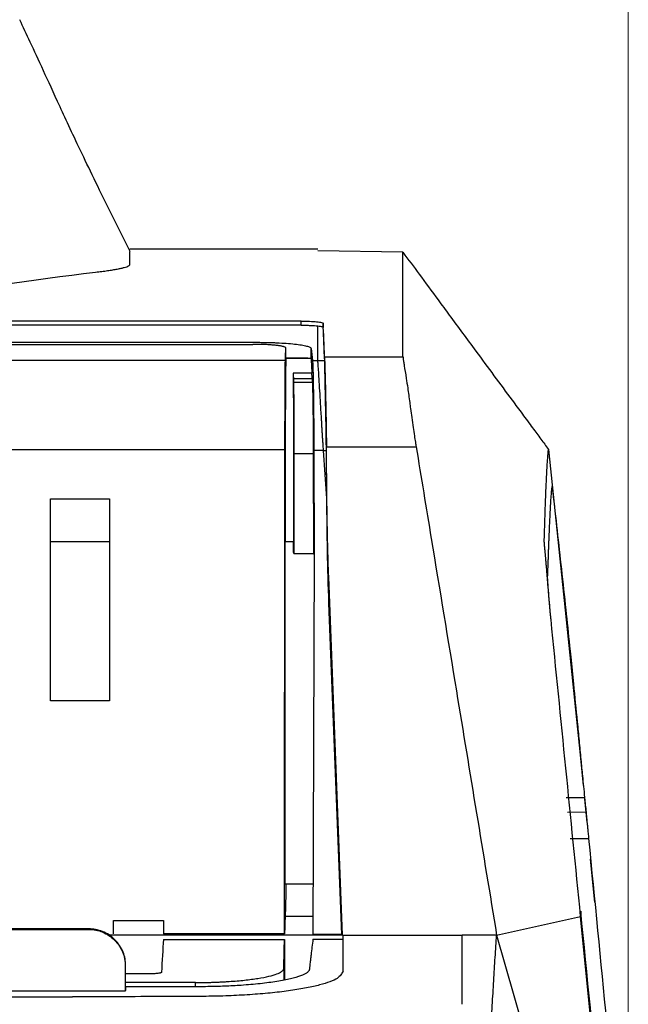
# Model space of a CAD drawing. Header units: millimetres. Extents: x -1111 to 1147, y -743 to 1146.
# Tile 64 of 203: x 303 to 336, y -399 to -345. Entities that reach past the tile are written whole.
import ezdxf

# ---------------------------------------------------------------- set-up
doc = ezdxf.new("R2010")
doc.units = ezdxf.units.MM
doc.styles.add('SLDTEXTSTYLE0', font='TXT', dxfattribs={"width": 0.75})
doc.dimstyles.new('SLDDIMSTYLE0', dxfattribs={"dimtxt": 3.5, "dimasz": 3.302, "dimexe": 0, "dimexo": 0.0625, "dimgap": 0.875, "dimtad": 1, "dimrnd": 1e-09, "dimzin": 12, "dimdsep": 46, "dimtxsty": 'SLDTEXTSTYLE0', "dimsah": 1, "dimcen": 0.09, "dimadec": 0, "dimazin": 3, "dimtfac": 1, "dimtofl": 0, "dimtmove": 0, "dimatfit": 3, "dimfxl": 1, "dimfrac": 2, "dimtolj": 1, "dimtzin": 12, "dimarcsym": 0})

# ---------------------------------------------------------------- blocks, each defined once
blk = doc.blocks.new('_D_2')
at = {"color": 8, "linetype": 'Continuous', "lineweight": 0}
for p, q in [((102.317, -419.04), (102.317, -281.652)), ((335.887, -419.04), (335.887, -281.652)), ((102.317, -282.652), (335.887, -282.652))]:
    blk.add_line(p, q, dxfattribs=at)
at = {"color": 8, "linetype": 'Continuous', "lineweight": 18}
for points in [[(102.317, -282.652), (105.619, -283.16), (105.619, -282.144)], [(335.887, -282.652), (332.585, -282.144), (332.585, -283.16)]]:
    blk.add_solid(points, dxfattribs=at)
at = {"color": 8, "linetype": 'Continuous', "lineweight": 18, "insert": (218.554, -278.141), "char_height": 3.5, "attachment_point": 1, "style": 'SLDTEXTSTYLE0'}
blk.add_mtext('233.57', dxfattribs=at)

msp = doc.modelspace()

# ---------------------------------------------------------------- linework, layer by layer
at = {"color": 7, "linetype": 'Continuous', "lineweight": 25}
for p, q in [((319.004, -357.707), (308.775, -357.707)), ((308.775, -358.531), (308.775, -357.835)), ((323.627, -357.871), (319.004, -357.796)), ((318.085, -361.841), (159.123, -361.841)), ((318.083, -361.621), (159.125, -361.621)), ((318.085, -361.841), (318.083, -361.621)), ((319.284, -361.739), (319.286, -361.959)), ((267.744, -362.774), (315.627, -362.774)), ((296.454, -362.884), (315.455, -362.884)), ((317.255, -363.665), (317.255, -363.086)), ((318.626, -363.68), (318.626, -363.105)), ((267.771, -363.746), (317.23, -363.746)), ((318.705, -363.77), (319, -363.77)), ((319, -363.77), (319.368, -363.77)), ((319.367, -363.572), (323.628, -363.572)), ((319.369, -363.802), (319.367, -363.573)), ((319.376, -364.096), (319.374, -363.821)), ((318.668, -364.456), (317.648, -364.456)), ((318.704, -364.763), (317.669, -364.763)), ((318.717, -364.969), (317.677, -364.969)), ((317.187, -394.992), (317.208, -368.634)), ((317.694, -368.838), (317.686, -374.277)), ((318.764, -368.838), (317.694, -368.838)), ((318.778, -374.277), (318.764, -368.838)), ((318.778, -368.66), (318.792, -374.331)), ((319.304, -368.66), (318.778, -368.66)), ((319.488, -371.285), (319.304, -368.66)), ((319.304, -368.66), (319.462, -368.66)), ((319.464, -368.462), (319.464, -368.469)), ((319.464, -368.462), (324.343, -368.462)), ((319.476, -369.909), (319.464, -368.469)), ((331.546, -368.608), (333.272, -385.232)), ((304.454, -371.29), (307.654, -371.29)), ((304.454, -382.29), (304.454, -371.29)), ((304.454, -371.291), (307.654, -371.291)), ((307.654, -371.29), (307.654, -382.29)), ((317.215, -392.267), (317.215, -373.632)), ((317.671, -373.632), (317.215, -373.632)), ((317.67, -374.179), (317.671, -373.632)), ((317.686, -374.277), (317.67, -374.179)), ((317.686, -374.277), (318.778, -374.277)), ((318.795, -374.331), (318.778, -374.277)), ((318.798, -374.331), (318.732, -395.019)), ((320.336, -395.057), (319.589, -375.554)), ((319.601, -376.984), (319.589, -375.554)), ((320.293, -395.019), (319.601, -376.984)), ((307.654, -382.29), (304.454, -382.29)), ((333.446, -386.917), (333.283, -385.231)), ((332.502, -387.555), (333.508, -387.555)), ((333.518, -387.619), (333.517, -387.611)), ((333.644, -388.929), (333.518, -387.628)), ((333.588, -388.362), (332.585, -388.376)), ((332.724, -389.801), (333.729, -389.799)), ((334.071, -393.266), (333.84, -390.928)), ((317.215, -392.267), (318.741, -392.267)), ((317.263, -392.267), (317.263, -392.736)), ((328.725, -395.057), (333.295, -394.04)), ((335.887, -420.04), (333.295, -394.04)), ((307.884, -394.271), (310.601, -394.271)), ((307.885, -394.992), (307.884, -394.271)), ((310.601, -394.271), (310.6, -394.992)), ((306.54, -394.721), (280.574, -394.721)), ((280.592, -394.747), (306.522, -394.747)), ((306.522, -394.738), (306.54, -394.721)), ((306.522, -394.747), (306.522, -394.738)), ((320.336, -395.057), (307.596, -395.057)), ((317.187, -394.992), (310.6, -394.992)), ((320.293, -395.019), (318.732, -395.019)), ((320.293, -395.019), (320.336, -395.057)), ((320.336, -395.057), (320.374, -395.057)), ((320.374, -397.028), (320.374, -395.057)), ((320.374, -395.057), (326.852, -395.057)), ((328.725, -395.057), (326.852, -395.057)), ((328.725, -395.057), (335.887, -420.04)), ((310.596, -395.288), (317.185, -395.288)), ((317.185, -395.288), (317.185, -397.485)), ((318.728, -395.287), (320.374, -395.287)), ((308.515, -396.739), (308.515, -398.115)), ((308.523, -396.739), (308.515, -396.739)), ((308.54, -396.722), (308.523, -396.739)), ((309.991, -397.162), (308.494, -397.162)), ((312.338, -397.642), (308.54, -397.642)), ((312.537, -397.868), (308.54, -397.868)), ((308.518, -398.115), (278.596, -398.115)), ((157.256, -398.427), (305.652, -398.427))]:
    msp.add_line(p, q, dxfattribs=at)
at = {"color": 250, "linetype": 'Continuous', "lineweight": 25}
for p, q in [((317.255, -363.632), (318.451, -363.632)), ((307.654, -373.632), (304.454, -373.632)), ((318.735, -394.04), (317.217, -394.04)), ((317.138, -396.883), (317.138, -397.496)), ((312.338, -397.868), (312.338, -397.642))]:
    msp.add_line(p, q, dxfattribs=at)
at = {"color": 7, "linetype": 'Continuous', "lineweight": 25, "flags": 128}
for points in [[(317.208, -368.634), (289.536, -368.634), (267.793, -368.634)], [(333.508, -387.555), (333.509, -387.571), (333.511, -387.586)]]:
    msp.add_lwpolyline(points, dxfattribs=at)
at = {"color": 7, "linetype": 'Continuous', "lineweight": 25}
for centre, major_axis, ratio, start_param, end_param in [((326.083, -1177.707), (-7.16, 820), 0.004015, 6.16347, 6.183941), ((319.416, -369.529), (-0.052, 6), 0.004015, 6.162795, 6.16347), ((319.417, -369.529), (-0.052, 6), 0.003583, 5.970297, 6.1628)]:
    msp.add_ellipse(centre, major_axis=major_axis, ratio=ratio, start_param=start_param, end_param=end_param, dxfattribs=at)
for points, knots in [([(308.779, -357.832), (308.439, -357.151), (307.797, -355.866), (306.904, -354.04), (306.132, -352.437), (305.489, -351.073), (304.736, -349.446), (304.009, -347.851), (303.355, -346.422), (302.965, -345.604), (302.777, -345.21)], [0, 0, 0, 0, 0.086681, 0.163341, 0.239867, 0.320224, 0.406433, 0.596892, 0.805795, 1, 1, 1, 1]), ([(323.626, -357.871), (323.919, -358.266), (324.558, -359.129), (325.398, -360.269), (326.427, -361.667), (327.769, -363.49), (329.094, -365.289), (330.124, -366.681), (330.645, -367.386), (331.119, -368.028), (331.407, -368.42), (331.546, -368.608)], [0, 0, 0, 0, 0.1109966, 0.2418801, 0.3183924, 0.5008254, 0.7500326, 0.8203582, 0.8908257, 0.9475417, 1, 1, 1, 1]), ([(306.901, -358.954), (306.96, -358.947), (307.078, -358.933), (307.245, -358.912), (307.405, -358.89), (307.558, -358.869), (307.702, -358.847), (307.839, -358.825), (307.968, -358.803), (308.088, -358.782), (308.199, -358.76), (308.332, -358.731), (308.473, -358.696), (308.606, -358.655), (308.702, -358.613), (308.764, -358.572), (308.772, -358.545), (308.775, -358.531)], [0, 0, 0, 0, 0.048423, 0.097189, 0.146299, 0.195753, 0.245551, 0.295695, 0.346183, 0.397016, 0.448193, 0.499715, 0.597327, 0.696162, 0.796218, 0.897496, 1, 1, 1, 1]), ([(318.083, -361.621), (318.241, -361.621), (318.397, -361.624), (318.687, -361.636), (318.82, -361.644), (319.041, -361.666), (319.13, -361.679), (319.251, -361.708), (319.283, -361.723), (319.284, -361.739)], [0, 0, 0, 0, 0.25, 0.25, 0.5, 0.5, 0.75, 0.75, 1, 1, 1, 1]), ([(318.085, -361.841), (318.172, -361.841), (318.258, -361.842), (318.427, -361.845), (318.511, -361.848), (318.746, -361.859), (318.887, -361.869), (319, -361.883)], [0, 0, 0, 0, 0.25, 0.25, 0.5, 0.5, 1, 1, 1, 1]), ([(319, -361.883), (319.092, -361.893), (319.162, -361.905), (319.26, -361.931), (319.285, -361.945), (319.286, -361.959)], [0, 0, 0, 0, 0.5, 0.5, 1, 1, 1, 1]), ([(317.255, -363.086), (317.254, -363.08), (317.253, -363.069), (317.237, -363.053), (317.211, -363.038), (317.175, -363.023), (317.127, -363.008), (317.07, -362.994), (317.001, -362.98), (316.922, -362.967), (316.832, -362.955), (316.7, -362.939), (316.518, -362.921), (316.277, -362.904), (316.019, -362.892), (315.742, -362.885), (315.552, -362.884), (315.455, -362.884)], [0, 0, 0, 0, 0.051891, 0.102529, 0.152207, 0.201239, 0.249948, 0.298667, 0.347725, 0.397448, 0.448146, 0.500113, 0.603264, 0.702214, 0.799535, 0.897926, 1, 1, 1, 1]), ([(315.627, -362.774), (315.675, -362.774), (315.773, -362.774), (315.919, -362.775), (316.064, -362.777), (316.256, -362.781), (316.493, -362.787), (316.859, -362.801), (317.292, -362.826), (317.75, -362.867), (318.125, -362.918), (318.359, -362.966), (318.493, -363.007), (318.567, -363.039), (318.615, -363.072), (318.622, -363.094), (318.626, -363.105)], [0, 0, 0, 0, 0.031137, 0.062255, 0.09343, 0.124738, 0.186774, 0.248904, 0.373022, 0.497917, 0.623641, 0.749094, 0.811899, 0.874548, 0.937501, 1, 1, 1, 1]), ([(317.208, -368.634), (317.208, -367.964), (317.209, -367.301), (317.212, -366.11), (317.214, -365.582), (317.218, -364.728), (317.221, -364.401), (317.226, -363.942), (317.228, -363.808), (317.23, -363.746)], [0, 0, 0, 0, 0.25, 0.25, 0.5, 0.5, 0.75, 0.75, 1, 1, 1, 1]), ([(317.255, -363.665), (317.252, -363.716), (317.25, -363.822), (317.246, -364.067), (317.244, -364.164), (317.242, -364.384), (317.241, -364.507), (317.237, -364.913), (317.235, -365.233), (317.231, -365.79), (317.23, -365.989), (317.228, -366.405), (317.227, -366.622), (317.225, -367.303), (317.223, -367.794), (317.22, -368.855), (317.219, -369.409), (317.217, -370.271), (317.217, -370.564), (317.216, -371.161), (317.216, -371.466), (317.215, -372.386), (317.215, -373.006), (317.215, -373.632)], [0, 0, 0, 0, 0.125, 0.125, 0.1875, 0.1875, 0.25, 0.25, 0.375, 0.375, 0.4375, 0.4375, 0.5, 0.5, 0.625, 0.625, 0.75, 0.75, 0.8125, 0.8125, 0.875, 0.875, 1, 1, 1, 1]), ([(318.451, -363.632), (318.31, -363.632), (318.039, -363.632), (317.51, -363.632), (317.255, -363.632)], [0, 0, 0, 0, 0.517616, 1, 1, 1, 1]), ([(318.705, -363.77), (318.713, -363.836), (318.721, -363.981), (318.737, -364.469), (318.744, -364.813), (318.758, -365.688), (318.764, -366.219), (318.773, -367.388), (318.776, -368.025), (318.778, -368.66)], [0, 0, 0, 0, 0.25, 0.25, 0.5, 0.5, 0.75, 0.75, 1, 1, 1, 1]), ([(319.304, -368.66), (319.299, -368.585), (319.289, -368.433), (319.273, -368.206), (319.258, -367.974), (319.244, -367.74), (319.229, -367.504), (319.215, -367.267), (319.201, -367.028), (319.174, -366.57), (319.137, -365.942), (319.094, -365.211), (319.057, -364.618), (319.031, -364.24), (319.015, -364.022), (319.007, -363.903), (319.001, -363.82), (319.001, -363.786), (319, -363.77)], [0, 0, 0, 0, 0.0299729, 0.0607288, 0.0922658, 0.124579, 0.1576604, 0.1914986, 0.2260789, 0.2613828, 0.3959227, 0.5227371, 0.6577995, 0.7836993, 0.8461901, 0.902982, 0.9541965, 1, 1, 1, 1]), ([(319.374, -363.821), (319.377, -363.988), (319.382, -364.221), (319.393, -364.666), (319.397, -364.831), (319.406, -365.187), (319.41, -365.378), (319.424, -365.993), (319.434, -366.441), (319.446, -367.17), (319.451, -367.424), (319.458, -367.937), (319.461, -368.198), (319.464, -368.462)], [0, 0, 0, 0, 0.25, 0.25, 0.375, 0.375, 0.5, 0.5, 0.75, 0.75, 0.875, 0.875, 1, 1, 1, 1]), ([(319.462, -368.66), (319.456, -368.143), (319.449, -367.651), (319.433, -366.715), (319.424, -366.268), (319.411, -365.672), (319.406, -365.485), (319.398, -365.133), (319.395, -364.968), (319.384, -364.518), (319.379, -364.277), (319.376, -364.096)], [0, 0, 0, 0, 0.25, 0.25, 0.5, 0.5, 0.625, 0.625, 0.75, 0.75, 1, 1, 1, 1]), ([(323.63, -363.57), (323.63, -363.579), (323.63, -363.596), (323.633, -363.631), (323.638, -363.673), (323.646, -363.733), (323.663, -363.846), (323.708, -364.126), (323.788, -364.606), (323.893, -365.304), (323.969, -365.878), (324.043, -366.429), (324.104, -366.879), (324.175, -367.377), (324.242, -367.828), (324.297, -368.179), (324.329, -368.38), (324.343, -368.462)], [0, 0, 0, 0, 0.026419, 0.052842, 0.079274, 0.105721, 0.150279, 0.234792, 0.411714, 0.519263, 0.654339, 0.705385, 0.779242, 0.856534, 0.919088, 0.966908, 1, 1, 1, 1]), ([(317.648, -364.456), (317.651, -364.648), (317.654, -364.871), (317.66, -365.379), (317.662, -365.667), (317.667, -366.29), (317.669, -366.626), (317.671, -367.166), (317.672, -367.353), (317.673, -367.737), (317.674, -367.937), (317.677, -368.954), (317.677, -369.827), (317.677, -371.225), (317.676, -371.702), (317.674, -372.66), (317.673, -373.144), (317.671, -373.632)], [0, 0, 0, 0, 0.125, 0.125, 0.25, 0.25, 0.375, 0.375, 0.4375, 0.4375, 0.5, 0.5, 0.75, 0.75, 0.875, 0.875, 1, 1, 1, 1]), ([(318.764, -368.838), (318.764, -368.762), (318.763, -368.609), (318.762, -368.381), (318.761, -368.152), (318.76, -367.923), (318.759, -367.695), (318.757, -367.467), (318.756, -367.242), (318.754, -367.02), (318.752, -366.802), (318.749, -366.589), (318.747, -366.382), (318.744, -366.182), (318.741, -365.99), (318.738, -365.807), (318.735, -365.635), (318.732, -365.474), (318.728, -365.325), (318.725, -365.191), (318.721, -365.07), (318.718, -365.003), (318.717, -364.969)], [0, 0, 0, 0, 0.042826, 0.086386, 0.130681, 0.175714, 0.221488, 0.268009, 0.315284, 0.363314, 0.412101, 0.461646, 0.511951, 0.563021, 0.614863, 0.667481, 0.720882, 0.775073, 0.830067, 0.885878, 0.942519, 1, 1, 1, 1]), ([(319.589, -375.554), (319.544, -374.374), (319.517, -373.193), (319.482, -370.831), (319.474, -369.65), (319.464, -368.469)], [0, 0, 0, 0, 0.5, 0.5, 1, 1, 1, 1]), ([(324.343, -368.462), (324.618, -370.13), (325.348, -374.563), (326.809, -383.428), (327.994, -390.625), (328.725, -395.057)], [0, 0, 0, 0, 0.188194, 0.5, 1, 1, 1, 1]), ([(331.317, -373.571), (331.32, -373.463), (331.326, -373.248), (331.336, -372.939), (331.345, -372.638), (331.354, -372.347), (331.364, -372.066), (331.375, -371.724), (331.397, -371.124), (331.422, -370.517), (331.448, -369.978), (331.468, -369.624), (331.487, -369.309), (331.506, -369.034), (331.526, -368.796), (331.539, -368.671), (331.546, -368.608)], [0, 0, 0, 0, 0.041667, 0.083334, 0.125, 0.166665, 0.208331, 0.249997, 0.32416, 0.499997, 0.583332, 0.666667, 0.750001, 0.833335, 0.916668, 1, 1, 1, 1]), ([(331.498, -375.541), (331.502, -375.456), (331.508, -375.288), (331.52, -375.042), (331.53, -374.803), (331.538, -374.569), (331.545, -374.342), (331.553, -374.121), (331.561, -373.905), (331.569, -373.696), (331.577, -373.493), (331.585, -373.295), (331.592, -373.104), (331.6, -372.919), (331.608, -372.739), (331.615, -372.566), (331.627, -372.316), (331.643, -372.003), (331.662, -371.65), (331.681, -371.336), (331.701, -371.06), (331.722, -370.819), (331.735, -370.691), (331.742, -370.627)], [0, 0, 0, 0, 0.033262, 0.066534, 0.099816, 0.133108, 0.166411, 0.199724, 0.233048, 0.266383, 0.29973, 0.333088, 0.366458, 0.399841, 0.433236, 0.466643, 0.500064, 0.583453, 0.66681, 0.75014, 0.833445, 0.916731, 1, 1, 1, 1]), ([(331.742, -370.627), (331.742, -370.626), (331.742, -370.625), (331.745, -370.637), (331.748, -370.659), (331.754, -370.703), (331.763, -370.781), (331.774, -370.877), (331.779, -370.925)], [0, 0, 0, 0, 0.125311, 0.250071, 0.374958, 0.500651, 0.750025, 1, 1, 1, 1]), ([(331.779, -370.925), (331.936, -372.328), (332.175, -374.471), (332.479, -377.262), (332.646, -378.85), (332.783, -380.194), (332.92, -381.577), (333.077, -383.108), (333.208, -384.477), (333.301, -385.45), (333.4, -386.477), (333.469, -387.163), (333.508, -387.556)], [0, 0, 0, 0, 0.249996, 0.382013, 0.499992, 0.535537, 0.624993, 0.749994, 0.812495, 0.874997, 0.928385, 1, 1, 1, 1]), ([(331.684, -377.877), (331.676, -377.801), (331.661, -377.649), (331.64, -377.427), (331.621, -377.212), (331.602, -377.003), (331.585, -376.802), (331.568, -376.608), (331.553, -376.42), (331.538, -376.24), (331.524, -376.067), (331.511, -375.902), (331.498, -375.743), (331.486, -375.592), (331.474, -375.447), (331.463, -375.31), (331.453, -375.18), (331.443, -375.056), (331.433, -374.939), (331.423, -374.829), (331.414, -374.725), (331.405, -374.627), (331.397, -374.535), (331.389, -374.449), (331.381, -374.368), (331.374, -374.293), (331.368, -374.222), (331.362, -374.157), (331.356, -374.096), (331.351, -374.04), (331.346, -373.988), (331.341, -373.94), (331.337, -373.896), (331.334, -373.856), (331.331, -373.819), (331.328, -373.785), (331.326, -373.754), (331.323, -373.727), (331.322, -373.702), (331.32, -373.679), (331.319, -373.659), (331.318, -373.641), (331.317, -373.625), (331.317, -373.611), (331.317, -373.599), (331.317, -373.588), (331.317, -373.579), (331.317, -373.573), (331.317, -373.571)], [0, 0, 0, 0, 0.033978, 0.067412, 0.100304, 0.132656, 0.164466, 0.195735, 0.226462, 0.256644, 0.286281, 0.315371, 0.343913, 0.371908, 0.399354, 0.426252, 0.452604, 0.47841, 0.503672, 0.528392, 0.552571, 0.576209, 0.599307, 0.621864, 0.643879, 0.665354, 0.686285, 0.706674, 0.726519, 0.745819, 0.764575, 0.782787, 0.800452, 0.817572, 0.834147, 0.850175, 0.865659, 0.880596, 0.894988, 0.908835, 0.922136, 0.934893, 0.947105, 0.958772, 0.969895, 0.980474, 0.990509, 1, 1, 1, 1]), ([(331.613, -377.104), (331.594, -376.878), (331.548, -376.348), (331.505, -375.779), (331.501, -375.62), (331.498, -375.541)], [0, 0, 0, 0, 0.269678, 0.631337, 1, 1, 1, 1]), ([(333.519, -387.628), (333.517, -387.614), (333.514, -387.587), (333.51, -387.566), (333.508, -387.555)], [0, 0, 0, 0, 0.504039, 1, 1, 1, 1]), ([(333.588, -388.362), (333.59, -388.384), (333.594, -388.429), (333.602, -388.503), (333.609, -388.581), (333.619, -388.681), (333.632, -388.807), (333.65, -388.992), (333.672, -389.222), (333.7, -389.503), (333.719, -389.7), (333.729, -389.799)], [0, 0, 0, 0, 0.0714311, 0.1412751, 0.2097738, 0.2771839, 0.3863739, 0.4950404, 0.6635432, 0.8305991, 1, 1, 1, 1]), ([(306.522, -394.739), (306.57, -394.74), (306.667, -394.742), (306.814, -394.759), (306.962, -394.786), (307.112, -394.826), (307.26, -394.878), (307.406, -394.943), (307.549, -395.02), (307.686, -395.11), (307.816, -395.211), (307.938, -395.323), (308.05, -395.445), (308.151, -395.575), (308.241, -395.713), (308.318, -395.855), (308.383, -396.001), (308.435, -396.15), (308.475, -396.299), (308.502, -396.448), (308.519, -396.594), (308.521, -396.691), (308.522, -396.739)], [0, 0, 0, 0, 0.045673, 0.092598, 0.140695, 0.189866, 0.239997, 0.290958, 0.342602, 0.394771, 0.447296, 0.5, 0.552704, 0.605229, 0.657398, 0.709042, 0.760003, 0.810134, 0.859305, 0.907402, 0.954327, 1, 1, 1, 1]), ([(306.522, -394.744), (306.794, -394.744), (307.052, -394.796), (307.528, -394.995), (307.746, -395.144), (308.117, -395.515), (308.266, -395.734), (308.466, -396.209), (308.518, -396.467), (308.518, -396.739)], [0, 0, 0, 0, 0.25, 0.25, 0.5, 0.5, 0.75, 0.75, 1, 1, 1, 1]), ([(308.54, -396.722), (308.54, -396.486), (308.497, -396.232), (308.302, -395.739), (308.149, -395.503), (307.759, -395.112), (307.522, -394.96), (307.03, -394.765), (306.776, -394.722), (306.54, -394.722)], [0, 0, 0, 0, 0.25, 0.25, 0.5, 0.5, 0.75, 0.75, 1, 1, 1, 1]), ([(327.38, -427.578), (327.389, -427.272), (327.407, -426.657), (327.434, -425.741), (327.462, -424.826), (327.49, -423.911), (327.518, -422.998), (327.547, -422.086), (327.576, -421.176), (327.605, -420.268), (327.635, -419.364), (327.665, -418.462), (327.695, -417.564), (327.726, -416.67), (327.757, -415.781), (327.788, -414.896), (327.82, -414.016), (327.852, -413.143), (327.885, -412.275), (327.917, -411.413), (327.95, -410.559), (327.984, -409.712), (328.018, -408.873), (328.052, -408.042), (328.086, -407.22), (328.121, -406.408), (328.156, -405.605), (328.192, -404.812), (328.228, -404.029), (328.264, -403.258), (328.3, -402.499), (328.337, -401.751), (328.375, -401.017), (328.412, -400.295), (328.45, -399.587), (328.488, -398.892), (328.527, -398.213), (328.566, -397.548), (328.605, -396.9), (328.645, -396.267), (328.684, -395.65), (328.711, -395.255), (328.725, -395.057)], [0, 0, 0, 0, 0.020524, 0.041279, 0.062265, 0.083482, 0.104929, 0.126607, 0.148516, 0.170656, 0.193026, 0.215627, 0.238458, 0.261519, 0.284811, 0.308332, 0.332084, 0.356066, 0.380277, 0.404718, 0.429388, 0.454288, 0.479416, 0.504774, 0.530359, 0.556174, 0.582216, 0.608486, 0.634984, 0.661709, 0.68866, 0.715839, 0.743243, 0.770874, 0.79873, 0.826811, 0.855117, 0.883647, 0.9124, 0.941378, 0.970578, 1, 1, 1, 1]), ([(318.728, -395.287), (318.694, -395.563), (318.656, -395.881), (318.616, -396.217), (318.611, -396.263), (318.61, -396.276), (318.609, -396.281), (318.608, -396.289), (318.606, -396.309), (318.596, -396.392), (318.572, -396.599), (318.55, -396.794), (318.536, -396.925)], [0, 0, 0, 0, 0.5, 0.5625, 0.578125, 0.578125, 0.585938, 0.585938, 0.59375, 0.625, 0.75, 1, 1, 1, 1]), ([(320.374, -397.028), (320.33, -397.092), (320.289, -397.156), (320.196, -397.285), (320.141, -397.35), (319.951, -397.476), (319.818, -397.537), (319.495, -397.659), (319.306, -397.718), (318.881, -397.831), (318.643, -397.885), (318.114, -397.986), (317.821, -398.035), (317.203, -398.123), (316.876, -398.163), (316.358, -398.216), (316.18, -398.233), (315.816, -398.264), (315.629, -398.279), (315.063, -398.319), (314.677, -398.34), (313.888, -398.374), (313.484, -398.386), (312.867, -398.394), (312.661, -398.395), (312.248, -398.397), (312.042, -398.398), (311.424, -398.4), (309.363, -398.41), (307.301, -398.419), (305.652, -398.427)], [0, 0, 0, 0, 0.0625, 0.0625, 0.125, 0.125, 0.1875, 0.1875, 0.25, 0.25, 0.3125, 0.3125, 0.375, 0.375, 0.4375, 0.4375, 0.46875, 0.46875, 0.5, 0.5, 0.5625, 0.5625, 0.625, 0.625, 0.65625, 0.65625, 0.6875, 0.6875, 0.75, 1, 1, 1, 1]), ([(310.491, -397.084), (310.49, -397.087), (310.488, -397.094), (310.475, -397.104), (310.454, -397.113), (310.425, -397.122), (310.388, -397.131), (310.329, -397.141), (310.242, -397.152), (310.121, -397.16), (310.035, -397.161), (309.991, -397.162)], [0, 0, 0, 0, 0.085149, 0.167726, 0.249159, 0.330936, 0.414528, 0.501311, 0.671438, 0.833576, 1, 1, 1, 1]), ([(312.338, -397.642), (312.408, -397.641), (312.549, -397.641), (312.759, -397.639), (312.967, -397.635), (313.173, -397.63), (313.378, -397.623), (313.581, -397.615), (313.783, -397.606), (313.982, -397.595), (314.406, -397.568), (315.027, -397.515), (315.755, -397.418), (316.356, -397.302), (316.71, -397.196), (316.906, -397.113), (317.009, -397.056), (317.082, -396.999), (317.128, -396.941), (317.135, -396.902), (317.138, -396.883)], [0, 0, 0, 0, 0.027943, 0.055721, 0.08339, 0.111005, 0.138621, 0.166294, 0.194079, 0.222031, 0.250202, 0.37492, 0.500033, 0.6249, 0.749863, 0.80016, 0.850021, 0.899748, 0.949641, 1, 1, 1, 1]), ([(318.536, -396.925), (318.533, -396.939), (318.528, -396.965), (318.507, -397.006), (318.475, -397.046), (318.433, -397.085), (318.38, -397.125), (318.316, -397.164), (318.241, -397.202), (318.155, -397.241), (317.948, -397.323), (317.538, -397.444), (316.791, -397.588), (315.883, -397.709), (315.045, -397.781), (314.383, -397.821), (313.932, -397.842), (313.473, -397.857), (313.007, -397.866), (312.694, -397.867), (312.537, -397.868)], [0, 0, 0, 0, 0.028002, 0.055819, 0.083499, 0.111093, 0.138651, 0.166224, 0.19386, 0.221612, 0.249528, 0.373867, 0.497995, 0.624018, 0.749595, 0.800008, 0.849938, 0.899701, 0.949616, 1, 1, 1, 1])]:
    msp.add_open_spline(points, degree=3, knots=knots, dxfattribs=at)
for points in [[(323.628, -363.572), (323.628, -360.319), (323.627, -358.415), (323.627, -357.871)], [(296.545, -360.483), (299.992, -359.873), (303.447, -359.363), (306.901, -358.954)], [(319, -363.77), (319, -363.077), (319, -362.449), (319, -361.883)], [(319.368, -363.77), (319.34, -363.111), (319.312, -362.507), (319.286, -361.959)], [(317.23, -363.746), (317.238, -363.519), (317.247, -363.299), (317.255, -363.086)], [(318.626, -363.105), (318.652, -363.319), (318.679, -363.541), (318.705, -363.77)], [(318.451, -363.632), (318.564, -363.632), (318.623, -363.647), (318.626, -363.68)], [(318.626, -363.68), (318.64, -363.782), (318.654, -364.042), (318.668, -364.456)], [(319.369, -363.802), (319.368, -363.79), (319.368, -363.779), (319.368, -363.77)], [(319.376, -364.096), (319.374, -363.962), (319.372, -363.864), (319.37, -363.802)], [(317.648, -364.456), (317.655, -364.557), (317.662, -364.659), (317.669, -364.763)], [(318.704, -364.763), (318.692, -364.659), (318.68, -364.557), (318.668, -364.456)], [(317.669, -364.763), (317.672, -364.802), (317.675, -364.871), (317.677, -364.969)], [(317.677, -364.969), (317.678, -365.108), (317.681, -365.5), (317.686, -366.392), (317.69, -367.528), (317.693, -368.393), (317.694, -368.838)], [(318.717, -364.969), (318.713, -364.871), (318.708, -364.802), (318.704, -364.763)], [(319.476, -369.909), (319.473, -369.493), (319.467, -369.076), (319.462, -368.66)], [(319.488, -371.285), (319.484, -370.826), (319.48, -370.368), (319.476, -369.909)], [(319.601, -376.984), (319.529, -375.085), (319.504, -373.185), (319.488, -371.285)], [(333.295, -394.04), (332.758, -388.653), (332.221, -383.264), (331.684, -377.877)], [(333.51, -387.587), (333.536, -387.845), (333.562, -388.103), (333.588, -388.362)], [(333.518, -387.628), (333.516, -387.614), (333.513, -387.6), (333.51, -387.587)], [(333.729, -389.799), (334.38, -396.47), (335.021, -403.142), (335.669, -409.815)], [(317.263, -392.736), (317.248, -393.149), (317.232, -393.584), (317.217, -394.04)], [(317.217, -394.04), (317.207, -394.347), (317.197, -394.664), (317.187, -394.992)], [(333.299, -393.762), (333.298, -393.855), (333.297, -393.948), (333.295, -394.04)], [(335.398, -414.792), (334.697, -407.782), (333.999, -400.772), (333.299, -393.762)], [(326.852, -398.826), (326.852, -397.448), (326.852, -396.191), (326.852, -395.057)], [(310.596, -395.288), (310.561, -395.856), (310.526, -396.454), (310.491, -397.084)], [(317.138, -396.883), (317.154, -396.327), (317.169, -395.795), (317.185, -395.288)], [(308.54, -397.868), (308.532, -397.949), (308.525, -398.032), (308.518, -398.115)]]:
    msp.add_open_spline(points, degree=3, dxfattribs=at)

# ---------------------------------------------------------------- dimensions: what is measured, and where the dimension line sits
at = {"color": 8, "linetype": 'Continuous', "lineweight": 18}
dim = msp.add_linear_dim(base=(335.887, -282.652), p1=(102.317, -420.04), p2=(335.887, -420.04), dimstyle='SLDDIMSTYLE0', dxfattribs=at)
dim.commit()
dim.dimension.update_dxf_attribs({"geometry": '_D_2', "text_midpoint": (225.666, -282.652), "dimtype": 160})

doc.saveas('drawing.dxf')
